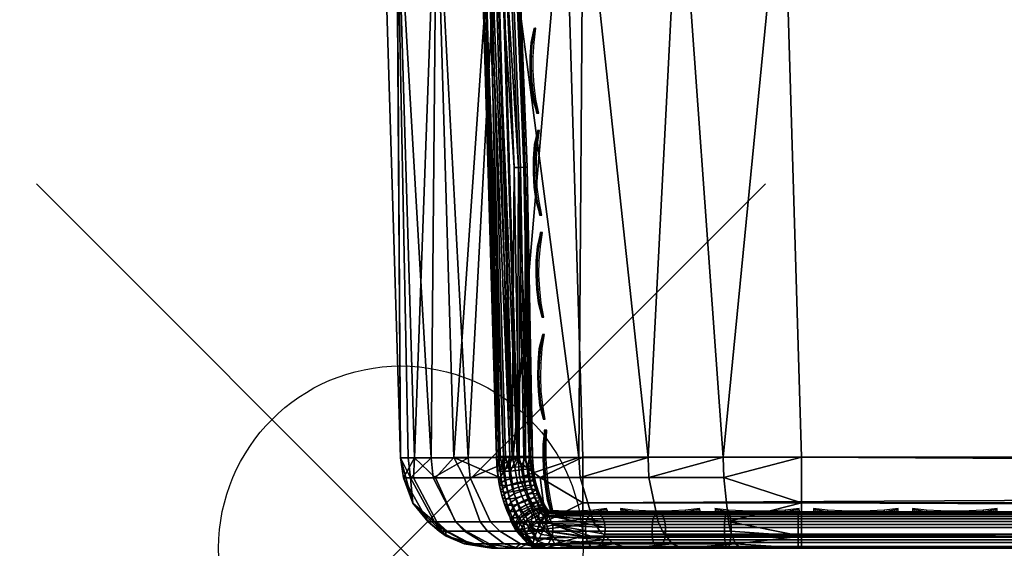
# Model space of a CAD drawing. Header units: inches. Extents: x 0 to 63.6, y -63.6 to 0.
# Tile 143 of 256: x 34.6 to 37.3, y -63.6 to -62.2. Entities that reach past the tile are written whole.
import ezdxf

# ---------------------------------------------------------------- set-up
doc = ezdxf.new("R2010")
doc.units = ezdxf.units.IN
doc.header["$LTSCALE"] = 0.03937
doc.header["$MEASUREMENT"] = 0
doc.header["$PDMODE"] = 35
doc.header["$PDSIZE"] = 1
for name, color, linetype in [('A-FURN-3-NODE', 7, 'Continuous'), ('A-FURN-3-ST', 151, 'Continuous'), ('A-FURN-3-ST-SEAM', 250, 'Continuous'), ('A-FURN-3-STITCH', 15, 'Continuous')]:
    doc.layers.add(name, color=color, linetype=linetype)

msp = doc.modelspace()

# ---------------------------------------------------------------- linework, layer by layer
at = {"layer": 'A-FURN-3-NODE'}
msp.add_point((35.6396, -63.6396), dxfattribs=at)

# ---------------------------------------------------------------- meshes
at = {"layer": 'A-FURN-3-ST'}
mesh = msp.add_polyface(dxfattribs=at)
corners = [(58.7891, -63.6396, 5.25), (36.1387, -63.6396, 5.25), (58.7891, -63.6061, 5.125), (36.1387, -63.6061, 5.125), (58.7891, -63.5146, 5.0335), (36.1387, -63.5146, 5.0335), (58.7891, -63.3896, 5), (36.1387, -63.3896, 5), (58.1891, -63.3896, 18), (36.7388, -63.3896, 18), (58.1891, -63.5146, 17.9665), (36.7388, -63.5146, 17.9665), (58.1891, -63.6061, 17.875), (36.7388, -63.6061, 17.875), (58.1891, -63.6396, 17.75), (36.7388, -63.6396, 17.75), (36.3576, -63.5924, 17.8203), (36.3841, -63.6275, 17.7562), (36.5579, -63.6275, 17.809), (36.5444, -63.5924, 17.8771), (36.5729, -63.6396, 17.7337), (36.4135, -63.6396, 17.6853), (36.5385, -63.5665, 17.9069), (36.5254, -63.4451, 17.9727), (36.5242, -63.3899, 17.9789), (36.3202, -63.4454, 17.9104), (36.3178, -63.3903, 17.9162), (36.3459, -63.5666, 17.8484), (36.4045, -61.7228, 17.9625), (36.6888, -61.7078, 18), (36.2785, -60.0581, 17.9625), (36.5619, -60.0301, 18), (58.1416, -61.2762, 18), (58.0174, -59.1659, 18), (36.3583, -58.36, 18), (57.8166, -57.0616, 18), (36.0784, -56.7009, 18), (35.7229, -55.0564, 18), (58.0995, -57.0299, 17.9625), (57.8211, -54.9239, 17.9625), (59.0391, -63.6396, 16.9), (35.8887, -63.6396, 5.5), (59.0391, -63.6396, 5.5), (35.8887, -63.6396, 16.9), (36.1377, -63.6396, 17.501), (36.2665, -63.6396, 17.6067), (36.0894, -61.7356, 5), (58.7412, -61.2543, 5), (35.9644, -60.0855, 5), (58.6158, -59.1221, 5), (35.764, -58.4429, 5), (58.413, -56.9959, 5), (35.4886, -56.8111, 5), (35.1388, -55.1937, 5)]
mesh.append_faces([[corners[k] for k in face] for face in [(0, 1, 2), (2, 1, 3), (2, 3, 4), (4, 3, 5), (4, 5, 6), (6, 5, 7), (8, 9, 10), (10, 9, 11), (10, 11, 12), (12, 11, 13), (12, 13, 14), (14, 13, 15), (16, 17, 18, 19), (19, 18, 13), (13, 18, 15), (15, 18, 20), (20, 18, 21), (21, 18, 17), (19, 13, 22), (22, 13, 11), (22, 11, 23), (23, 11, 9), (23, 9, 24), (23, 24, 25), (25, 24, 26), (27, 16, 19, 22), (25, 27, 22, 23), (28, 26, 24), (28, 24, 29), (29, 24, 9), (28, 29, 30), (30, 29, 31), (9, 8, 29), (29, 8, 32), (29, 32, 31), (31, 32, 33), (31, 33, 34), (34, 33, 35), (34, 35, 36), (36, 35, 37), (33, 38, 35), (35, 38, 39), (40, 41, 42), (42, 41, 1), (42, 1, 0), (40, 14, 15), (40, 15, 43), (44, 15, 45), (45, 15, 21), (21, 15, 20), (43, 41, 40), (7, 46, 6), (6, 46, 47), (47, 46, 48), (47, 48, 49), (49, 48, 50), (49, 50, 51), (51, 50, 52), (51, 52, 53)]])
mesh = msp.add_polyface(dxfattribs=at)
corners = [(35.5874, -61.7109, 16.9), (35.6387, -63.3914, 16.9), (35.6277, -61.7637, 17.1847), (36.1395, -61.7368, 17.8526), (36.3178, -63.3903, 17.9162), (36.4045, -61.7228, 17.9625), (36.2785, -60.0581, 17.9625), (36.5619, -60.0301, 18), (36.0765, -58.4009, 17.9625), (36.3583, -58.36, 18), (35.7989, -56.7547, 17.9625), (36.0784, -56.7009, 18), (35.4461, -55.1229, 17.9625), (35.5383, -56.8048, 17.8526), (35.814, -58.439, 17.8526), (36.0145, -60.0842, 17.8526), (35.3146, -56.8478, 17.6778), (35.5885, -58.4717, 17.6778), (35.7878, -60.1065, 17.6778), (35.912, -61.7487, 17.6778), (34.6898, -55.3046, 17.1847), (34.9595, -56.7102, 16.9), (35.035, -56.9016, 17.1847), (35.2474, -58.3666, 16.9), (35.3068, -58.5127, 17.1847), (35.4568, -60.0347, 16.9), (35.5045, -60.1345, 17.1847), (35.7375, -61.7579, 17.45), (35.6139, -60.1237, 17.45), (35.4155, -58.4969, 17.45), (35.1429, -56.8808, 17.45), (34.9666, -55.2381, 17.6778), (34.7967, -55.2789, 17.45), (36.0894, -61.7356, 5), (35.8983, -61.7456, 5.0381), (35.9644, -60.0855, 5), (35.774, -60.1043, 5.0381), (35.764, -58.4429, 5), (35.5747, -58.4704, 5.0381), (35.4886, -56.8111, 5), (35.3007, -56.8473, 5.0381), (35.1388, -55.1937, 5), (34.9595, -56.7102, 5.5), (34.6897, -55.3017, 5.3087), (35.035, -56.8984, 5.3087), (35.2474, -58.3666, 5.5), (35.3069, -58.5093, 5.3087), (35.4568, -60.0347, 5.5), (35.5047, -60.1309, 5.3087), (35.5874, -61.7109, 5.5), (35.6281, -61.7599, 5.3087), (35.6387, -63.3914, 5.5), (35.7364, -61.7542, 5.1464), (35.6126, -60.1203, 5.1464), (35.4141, -58.4937, 5.1464), (35.1415, -56.8779, 5.1464), (34.7951, -55.2764, 5.1464), (34.9528, -55.2385, 5.0381), (34.5938, -55.0692, 5.5)]
mesh.append_faces([[corners[k] for k in face] for face in [(0, 1, 2), (3, 4, 5), (6, 7, 8), (8, 7, 9), (8, 9, 10), (10, 9, 11), (10, 11, 12), (10, 13, 14, 8), (8, 14, 15, 6), (6, 15, 3, 5), (13, 16, 17, 14), (14, 17, 18, 15), (15, 18, 19, 3), (20, 21, 22), (22, 21, 23), (22, 23, 24), (24, 23, 25), (24, 25, 26), (26, 25, 0), (26, 0, 2), (26, 2, 27, 28), (28, 27, 19, 18), (28, 18, 17, 29), (29, 17, 16, 30), (30, 16, 31, 32), (26, 28, 29, 24), (24, 29, 30, 22), (22, 30, 32, 20), (33, 34, 35), (35, 34, 36), (35, 36, 37), (37, 36, 38), (37, 38, 39), (39, 38, 40), (39, 40, 41), (42, 43, 44), (42, 44, 45), (45, 44, 46), (45, 46, 47), (47, 46, 48), (47, 48, 49), (49, 48, 50), (49, 50, 51), (36, 34, 52, 53), (53, 52, 50, 48), (53, 48, 46, 54), (54, 46, 44, 55), (55, 44, 43, 56), (36, 53, 54, 38), (38, 54, 55, 40), (40, 55, 56, 57), (49, 1, 0), (49, 0, 47), (47, 0, 25), (47, 25, 45), (45, 25, 23), (45, 23, 42), (42, 23, 21), (42, 21, 58)]])
mesh = msp.add_polyface(dxfattribs=at)
corners = [(35.9474, -63.3903, 5.0381), (36.1387, -63.3896, 5), (36.0214, -63.4451, 5.0204), (36.1387, -63.5146, 5.0335), (36.0374, -63.5665, 5.0856), (36.1387, -63.6061, 5.125), (35.7141, -63.567, 5.4643), (35.7642, -63.6064, 5.5), (35.6728, -63.5156, 5.5), (35.647, -63.4462, 5.4587), (35.6387, -63.3914, 5.5), (35.6769, -63.3912, 5.3087), (35.7852, -63.3908, 5.1464), (35.7345, -63.4459, 5.2169), (35.6747, -63.4461, 5.332), (35.738, -63.567, 5.3549), (35.9108, -63.4454, 5.0621), (35.8133, -63.4457, 5.1289), (35.8576, -63.5668, 5.1794), (35.7896, -63.5669, 5.2555), (35.9419, -63.5667, 5.1217), (35.6599, -63.3913, 17.1146), (35.6387, -63.3914, 16.9), (35.6663, -63.4462, 17.1133), (35.6728, -63.5156, 16.9), (35.7323, -63.567, 17.1002), (35.7642, -63.6064, 16.9), (36.3202, -63.4454, 17.9104), (36.3178, -63.3903, 17.9162), (36.1312, -63.4456, 17.8093), (36.1276, -63.3906, 17.8146), (35.9655, -63.4458, 17.6732), (35.961, -63.3908, 17.6778), (35.8295, -63.446, 17.5075), (35.8242, -63.3911, 17.5111), (35.7286, -63.4461, 17.3184), (35.7226, -63.3912, 17.3209), (35.7907, -63.567, 17.2927), (35.8855, -63.5669, 17.4701), (36.013, -63.5668, 17.6257), (36.1685, -63.5667, 17.7534), (36.3459, -63.5666, 17.8484), (35.6277, -61.7637, 17.1847), (35.7375, -61.7579, 17.45), (35.912, -61.7487, 17.6778), (36.1395, -61.7368, 17.8526), (36.0894, -61.7356, 5), (35.8983, -61.7456, 5.0381), (35.6281, -61.7599, 5.3087), (35.7364, -61.7542, 5.1464), (35.5874, -61.7109, 5.5)]
mesh.append_faces([[corners[k] for k in face] for face in [(0, 1, 2), (2, 1, 3), (2, 3, 4), (4, 3, 5), (6, 7, 8), (6, 8, 9), (9, 8, 10), (9, 10, 11), (12, 13, 11), (11, 13, 14), (11, 14, 9), (9, 14, 15, 6), (0, 16, 12), (12, 16, 17), (12, 17, 13), (13, 17, 18, 19), (16, 0, 2), (16, 2, 4, 20), (18, 17, 16, 20), (13, 19, 15, 14), (21, 22, 23), (23, 22, 24), (23, 24, 25), (25, 24, 26), (27, 28, 29), (29, 28, 30), (29, 30, 31), (31, 30, 32), (31, 32, 33), (33, 32, 34), (33, 34, 35), (35, 34, 36), (35, 36, 23), (23, 36, 21), (35, 23, 25, 37), (35, 37, 38, 33), (33, 38, 39, 31), (31, 39, 40, 29), (29, 40, 41, 27), (22, 10, 24), (24, 10, 8), (24, 8, 26), (42, 22, 21), (42, 21, 36), (42, 36, 43), (43, 36, 34), (43, 34, 44), (44, 34, 32), (44, 32, 30), (44, 30, 45), (45, 30, 28), (1, 0, 46), (46, 0, 47), (10, 48, 11), (11, 48, 49), (11, 49, 12), (12, 49, 47), (12, 47, 0), (10, 22, 50)]])
mesh = msp.add_polyface(dxfattribs=at)
corners = [(36.0374, -63.5665, 5.0856), (36.1387, -63.6061, 5.125), (36.0446, -63.5923, 5.1151), (36.0611, -63.6275, 5.1825), (35.9879, -63.6275, 5.2102), (35.9559, -63.5924, 5.1486), (35.9233, -63.6275, 5.2543), (35.8776, -63.5925, 5.2022), (35.8712, -63.6276, 5.3126), (35.8145, -63.5926, 5.2729), (35.8316, -63.6276, 5.3888), (35.7665, -63.5926, 5.3652), (35.8133, -63.6276, 5.4727), (35.7443, -63.5926, 5.4669), (35.7642, -63.6064, 5.5), (35.8887, -63.6396, 5.5), (35.9078, -63.6396, 5.4043), (36.1387, -63.6396, 5.25), (36.0431, -63.6396, 5.269), (35.962, -63.6396, 5.3232), (35.7141, -63.567, 5.4643), (35.738, -63.567, 5.3549), (35.7896, -63.5669, 5.2555), (35.8576, -63.5668, 5.1794), (35.9419, -63.5667, 5.1217), (35.7323, -63.567, 17.1002), (35.7642, -63.6064, 16.9), (35.7621, -63.5927, 17.0943), (35.83, -63.6276, 17.0808), (35.8828, -63.6276, 17.2546), (35.8188, -63.5927, 17.281), (35.9683, -63.6276, 17.4148), (35.9107, -63.5926, 17.4533), (36.0835, -63.6276, 17.5552), (36.0345, -63.5926, 17.6042), (36.2239, -63.6275, 17.6705), (36.1854, -63.5925, 17.7281), (36.3841, -63.6275, 17.7562), (36.3576, -63.5924, 17.8203), (36.4135, -63.6396, 17.6853), (36.2665, -63.6396, 17.6067), (36.1377, -63.6396, 17.501), (36.032, -63.6396, 17.3722), (35.9535, -63.6396, 17.2252), (35.9051, -63.6396, 17.0658), (35.8887, -63.6396, 16.9), (35.7907, -63.567, 17.2927), (35.8855, -63.5669, 17.4701), (36.013, -63.5668, 17.6257), (36.1685, -63.5667, 17.7534), (36.3459, -63.5666, 17.8484), (35.6728, -63.5156, 5.5), (36.7388, -63.6396, 17.75)]
mesh.append_faces([[corners[k] for k in face] for face in [(0, 1, 2), (2, 1, 3), (2, 3, 4, 5), (5, 4, 6, 7), (7, 6, 8, 9), (9, 8, 10, 11), (11, 10, 12, 13), (13, 12, 14), (14, 12, 15), (15, 12, 16), (16, 12, 10), (16, 10, 8), (1, 17, 3), (3, 17, 18), (3, 18, 4), (4, 18, 19), (4, 19, 6), (6, 19, 8), (19, 16, 8), (13, 14, 20), (20, 21, 11, 13), (22, 23, 7, 9), (24, 0, 2, 5), (24, 5, 7, 23), (22, 9, 11, 21), (25, 26, 27), (27, 26, 28), (27, 28, 29, 30), (30, 29, 31, 32), (32, 31, 33, 34), (34, 33, 35, 36), (36, 35, 37, 38), (39, 37, 40), (40, 37, 35), (40, 35, 41), (41, 35, 33), (41, 33, 42), (42, 33, 31), (42, 31, 43), (43, 31, 29), (43, 29, 44), (44, 29, 28), (44, 28, 45), (45, 28, 26), (46, 25, 27, 30), (46, 30, 32, 47), (47, 32, 34, 48), (48, 34, 36, 49), (49, 36, 38, 50), (26, 51, 14), (26, 14, 45), (45, 14, 15), (45, 52, 44), (44, 52, 43), (43, 52, 42), (42, 52, 41), (15, 16, 17), (17, 16, 19), (17, 19, 18)]])
at = {"layer": 'A-FURN-3-ST-SEAM'}
mesh = msp.add_polyface(dxfattribs=at)
corners = [(35.9212, -63.3896, 17.7173), (35.9212, -63.3877, 17.7173), (35.9083, -63.3896, 17.7027), (35.9083, -63.3877, 17.7027), (35.902, -63.3896, 17.6843), (35.902, -63.3877, 17.6842), (35.9032, -63.3896, 17.6648), (35.9032, -63.3877, 17.6648), (35.9118, -63.3877, 17.6473), (35.9118, -63.3896, 17.6473), (35.9264, -63.3877, 17.6344), (35.9205, -63.4214, 17.639), (35.9038, -63.426, 17.6695), (35.9048, -63.4276, 17.6872), (35.912, -63.4285, 17.7035), (35.9251, -63.4539, 17.6344), (35.909, -63.4625, 17.6644), (35.9101, -63.4655, 17.6819), (35.9127, -63.4801, 17.6607), (35.914, -63.4838, 17.678), (35.9172, -63.497, 17.6562), (35.9187, -63.5016, 17.6733), (35.9175, -63.4671, 17.6981), (35.9215, -63.4859, 17.6941), (35.8656, -61.7985, 17.6473), (35.8802, -61.7978, 17.6344), (35.9449, -63.3877, 17.628), (35.8958, -61.7427, 17.628), (35.857, -61.7988, 17.6648), (35.8558, -61.7989, 17.6842), (35.8621, -61.7986, 17.7027), (35.875, -61.798, 17.7173), (35.9388, -63.3877, 17.7259), (35.8925, -61.7973, 17.7259), (35.918, -61.7961, 17.6292), (35.8677, -60.9911, 17.6292), (35.8802, -60.9903, 17.7208), (35.9092, -61.742, 17.7271), (35.9305, -61.7956, 17.7208)]
mesh.append_faces([[corners[k] for k in face] for face in [(0, 1, 2), (2, 1, 3), (2, 3, 4), (4, 3, 5), (4, 5, 6), (6, 5, 7), (6, 7, 8), (6, 8, 9), (9, 8, 10), (9, 11, 12), (9, 12, 6), (6, 12, 4), (4, 12, 13), (4, 13, 2), (2, 13, 14), (2, 14, 0), (12, 11, 15, 16), (13, 12, 16, 17), (17, 16, 18, 19), (19, 18, 20, 21), (14, 13, 17, 22), (22, 17, 19, 23), (24, 25, 8), (8, 25, 10), (26, 25, 27), (8, 7, 24), (24, 7, 28), (7, 5, 28), (28, 5, 29), (5, 3, 29), (29, 3, 30), (3, 1, 30), (30, 1, 31), (1, 32, 31), (31, 32, 33), (34, 27, 35), (36, 37, 38)]])
mesh = msp.add_polyface(dxfattribs=at)
corners = [(35.9388, -63.3896, 17.7259), (35.9583, -63.3877, 17.7271), (35.9388, -63.3877, 17.7259), (35.9212, -63.3896, 17.7173), (35.9212, -63.3877, 17.7173), (35.9768, -63.3896, 17.7208), (35.9914, -63.3877, 17.7078), (35.9768, -63.3877, 17.7208), (35.9582, -63.3896, 17.7271), (35.9449, -63.3877, 17.628), (35.9643, -63.3877, 17.6292), (35.9449, -63.3896, 17.628), (35.9643, -63.3896, 17.6292), (35.9818, -63.3877, 17.6377), (35.9946, -63.3896, 17.6522), (35.9947, -63.3877, 17.6522), (36.0011, -63.3877, 17.6706), (35.9264, -63.3877, 17.6344), (35.8802, -61.7978, 17.6344), (35.8925, -61.7973, 17.7259), (35.9092, -61.742, 17.7271), (35.918, -61.7961, 17.6292), (35.9355, -61.7953, 17.6377), (35.9675, -62.5948, 17.6377), (35.9501, -62.5952, 17.6292), (35.9804, -62.5945, 17.6522), (35.952, -61.7401, 17.6706), (35.9484, -61.7948, 17.6522), (35.8981, -60.9891, 17.6522), (35.8958, -61.7427, 17.628), (35.8948, -60.9893, 17.7078), (35.9451, -61.7949, 17.7078), (35.9537, -61.7945, 17.6902), (35.9033, -60.9887, 17.6902), (35.9857, -62.5944, 17.6902), (36, -63.3877, 17.6902), (35.9772, -62.5946, 17.7078), (35.9626, -62.5949, 17.7208), (35.9305, -61.7956, 17.7208)]
mesh.append_faces([[corners[k] for k in face] for face in [(0, 1, 2), (3, 2, 4), (5, 6, 7), (8, 7, 1), (9, 10, 11), (12, 10, 13), (14, 13, 15), (14, 15, 16), (17, 18, 9), (2, 1, 19), (19, 1, 20), (21, 22, 23, 24), (24, 23, 10), (10, 23, 13), (13, 23, 25), (13, 25, 15), (15, 25, 16), (16, 25, 26), (26, 25, 27), (26, 27, 28), (10, 9, 24), (24, 9, 29), (24, 29, 21), (22, 27, 25, 23), (30, 31, 32, 33), (33, 32, 26), (26, 32, 34), (26, 34, 16), (16, 34, 35), (35, 34, 36), (35, 36, 6), (6, 36, 37), (6, 37, 7), (7, 37, 1), (1, 37, 20), (20, 37, 38), (36, 34, 32, 31), (31, 38, 37, 36)]])
mesh = msp.add_polyface(dxfattribs=at)
corners = [(35.9212, -63.3896, 17.7173), (35.912, -63.4285, 17.7035), (35.9244, -63.4285, 17.7164), (35.97, -63.4157, 17.6296), (35.9852, -63.4151, 17.6388), (35.9891, -63.4422, 17.635), (35.9739, -63.4433, 17.6257), (35.9917, -63.4549, 17.6324), (35.9766, -63.4563, 17.623), (35.9947, -63.4664, 17.6294), (35.9797, -63.4681, 17.62), (35.9983, -63.4776, 17.6258), (35.9834, -63.4795, 17.6163), (35.9527, -63.417, 17.6261), (35.9568, -63.4458, 17.6221), (35.9596, -63.4594, 17.6193), (35.9628, -63.4719, 17.6161), (35.9668, -63.484, 17.6121), (35.9881, -63.4914, 17.6117), (35.9716, -63.4964, 17.6073), (35.9934, -63.5033, 17.6064), (35.9772, -63.5088, 17.6018), (35.9354, -63.419, 17.6296), (35.9397, -63.4495, 17.6253), (35.9427, -63.4641, 17.6223), (35.9463, -63.4775, 17.6188), (35.9505, -63.4906, 17.6145), (35.9557, -63.5039, 17.6094), (35.9205, -63.4214, 17.639), (35.9251, -63.4539, 17.6344), (35.9284, -63.4695, 17.6312), (35.9322, -63.4842, 17.6274), (35.9369, -63.4984, 17.6228), (35.9424, -63.5127, 17.6173), (35.909, -63.4625, 17.6644), (35.9127, -63.4801, 17.6607), (35.9172, -63.497, 17.6562), (35.9225, -63.5135, 17.6509), (35.9215, -63.4859, 17.6941), (35.914, -63.4838, 17.678), (35.9187, -63.5016, 17.6733), (35.9263, -63.504, 17.6893), (35.9175, -63.4671, 17.6981), (35.9298, -63.4672, 17.711), (35.9338, -63.486, 17.707), (35.9386, -63.5041, 17.7022), (35.9404, -63.4277, 17.7239), (35.9458, -63.4656, 17.7186), (35.9497, -63.484, 17.7147), (35.9544, -63.5018, 17.71), (35.9752, -63.4239, 17.7204), (35.9801, -63.4587, 17.7155), (35.9837, -63.4754, 17.712), (35.9879, -63.4913, 17.7078), (35.9942, -63.4542, 17.7056), (35.9896, -63.4216, 17.7102), (35.9975, -63.4699, 17.7024), (36.0014, -63.4846, 17.6985)]
mesh.append_faces([[corners[k] for k in face] for face in [(0, 1, 2), (3, 4, 5, 6), (6, 5, 7, 8), (8, 7, 9, 10), (10, 9, 11, 12), (13, 3, 6, 14), (14, 6, 8, 15), (15, 8, 10, 16), (16, 10, 12, 17), (17, 12, 18, 19), (19, 18, 20, 21), (22, 13, 14, 23), (23, 14, 15, 24), (24, 15, 16, 25), (25, 16, 17, 26), (26, 17, 19, 27), (28, 22, 23, 29), (29, 23, 24, 30), (30, 24, 25, 31), (31, 25, 26, 32), (32, 26, 27, 33), (34, 29, 30, 35), (35, 30, 31, 36), (36, 31, 32, 37), (38, 39, 40, 41), (2, 1, 42, 43), (43, 42, 38, 44), (44, 38, 41, 45), (46, 2, 43, 47), (47, 43, 44, 48), (48, 44, 45, 49), (50, 46, 47, 51), (51, 47, 48, 52), (52, 48, 49, 53), (54, 55, 50, 51), (54, 51, 52, 56), (56, 52, 53, 57)]])
mesh = msp.add_polyface(dxfattribs=at)
corners = [(35.9582, -63.3896, 17.7271), (35.9583, -63.3877, 17.7271), (35.9388, -63.3896, 17.7259), (35.9388, -63.3877, 17.7259), (35.9212, -63.3896, 17.7173), (35.9118, -63.3896, 17.6473), (35.9264, -63.3877, 17.6344), (35.9264, -63.3896, 17.6344), (35.9449, -63.3877, 17.628), (35.9449, -63.3896, 17.628), (36.0011, -63.3896, 17.6706), (36.0011, -63.3877, 17.6706), (36, -63.3896, 17.6901), (36, -63.3877, 17.6902), (35.9914, -63.3896, 17.7078), (35.9914, -63.3877, 17.7078), (35.9768, -63.3896, 17.7208), (35.9768, -63.3877, 17.7208), (36.0025, -63.4163, 17.6691), (35.9992, -63.4192, 17.6953), (35.9966, -63.4153, 17.6525), (35.9946, -63.3896, 17.6522), (35.9852, -63.4151, 17.6388), (35.9817, -63.3896, 17.6377), (35.97, -63.4157, 17.6296), (35.9643, -63.3896, 17.6292), (35.9527, -63.417, 17.6261), (35.9354, -63.419, 17.6296), (35.9205, -63.4214, 17.639), (35.9244, -63.4285, 17.7164), (35.9404, -63.4277, 17.7239), (35.9752, -63.4239, 17.7204), (35.9896, -63.4216, 17.7102), (35.9643, -63.3877, 17.6292), (35.9818, -63.3877, 17.6377)]
mesh.append_faces([[corners[k] for k in face] for face in [(0, 1, 2), (2, 3, 4), (5, 6, 7), (7, 6, 8), (7, 8, 9), (10, 11, 12), (12, 11, 13), (12, 13, 14), (14, 13, 15), (14, 15, 16), (16, 17, 0), (10, 12, 18), (18, 12, 19), (18, 20, 10), (10, 20, 21), (21, 20, 22), (21, 22, 23), (23, 22, 24), (23, 24, 25), (25, 24, 26), (25, 26, 9), (9, 26, 27), (9, 27, 7), (7, 27, 28), (7, 28, 5), (4, 29, 2), (2, 29, 30), (2, 30, 0), (0, 30, 31), (0, 31, 16), (16, 31, 32), (16, 32, 14), (14, 32, 19), (14, 19, 12), (9, 33, 25), (25, 34, 23), (23, 34, 21), (11, 10, 21)]])
mesh = msp.add_polyface(dxfattribs=at)
corners = [(36.0025, -63.4163, 17.6691), (35.9992, -63.4192, 17.6953), (36.0042, -63.4305, 17.6674), (36.0035, -63.4498, 17.691), (36.0065, -63.4445, 17.6652), (36.0092, -63.4578, 17.6625), (36.0066, -63.4644, 17.688), (36.0124, -63.47, 17.6593), (36.0101, -63.478, 17.6845), (36.0163, -63.4817, 17.6555), (36.0144, -63.4911, 17.6802), (36.021, -63.4938, 17.6508), (36.0196, -63.5044, 17.6751), (36.0264, -63.506, 17.6454), (36.0197, -63.5018, 17.6296), (36.0144, -63.49, 17.6348), (36.0098, -63.4783, 17.6393), (36.0061, -63.467, 17.643), (36.0031, -63.4554, 17.646), (36.0005, -63.4425, 17.6486), (35.9966, -63.4153, 17.6525), (35.9852, -63.4151, 17.6388), (35.9891, -63.4422, 17.635), (35.9917, -63.4549, 17.6324), (35.9947, -63.4664, 17.6294), (35.9983, -63.4776, 17.6258), (36.0029, -63.4892, 17.6213), (36.0081, -63.5009, 17.6161), (35.9834, -63.4795, 17.6163), (35.9881, -63.4914, 17.6117), (35.9934, -63.5033, 17.6064), (35.9896, -63.4216, 17.7102), (35.9942, -63.4542, 17.7056), (36.0014, -63.4846, 17.6985), (35.9879, -63.4913, 17.7078), (35.9929, -63.5068, 17.7029), (36.006, -63.4989, 17.6939), (35.9975, -63.4699, 17.7024)]
mesh.append_faces([[corners[k] for k in face] for face in [(0, 1, 2), (2, 1, 3), (2, 3, 4), (4, 3, 5), (5, 3, 6), (5, 6, 7), (7, 6, 8), (7, 8, 9), (9, 8, 10), (9, 10, 11), (11, 10, 12), (11, 12, 13), (13, 14, 11), (11, 14, 15), (11, 15, 9), (9, 15, 16), (9, 16, 7), (7, 16, 17), (7, 17, 5), (5, 17, 18), (5, 18, 4), (4, 18, 19), (4, 19, 2), (2, 19, 0), (0, 19, 20), (21, 20, 19, 22), (22, 19, 18, 23), (23, 18, 17, 24), (24, 17, 16, 25), (25, 16, 15, 26), (26, 15, 14, 27), (28, 25, 26, 29), (29, 26, 27, 30), (3, 1, 31, 32), (33, 34, 35, 36), (3, 32, 37, 6), (6, 37, 33, 8), (8, 33, 36, 10)]])
mesh = msp.add_polyface(dxfattribs=at)
corners = [(35.9664, -63.5588, 17.5934), (35.9627, -63.5529, 17.5971), (35.9747, -63.5415, 17.5905), (35.9781, -63.547, 17.5871), (35.9895, -63.5319, 17.5896), (35.9927, -63.5369, 17.5864), (36.0052, -63.5254, 17.5947), (36.0082, -63.5302, 17.5917), (36.001, -63.5485, 17.5782), (35.9955, -63.5773, 17.5669), (35.987, -63.5594, 17.5783), (35.9816, -63.5521, 17.5837), (35.9959, -63.5416, 17.5832), (35.9772, -63.5088, 17.6018), (35.9934, -63.5033, 17.6064), (35.9992, -63.5148, 17.6006), (35.9832, -63.5208, 17.5958), (35.9557, -63.5039, 17.6094), (35.9716, -63.4964, 17.6073), (35.9616, -63.5171, 17.6036), (35.9679, -63.5297, 17.5972), (35.9424, -63.5127, 17.6173), (35.9486, -63.5267, 17.6111), (35.9554, -63.5403, 17.6043), (35.9225, -63.5135, 17.6509), (35.9369, -63.4984, 17.6228), (35.9287, -63.5297, 17.6448), (35.9357, -63.5454, 17.6378), (35.9434, -63.5606, 17.6302), (35.9516, -63.5749, 17.622), (35.9187, -63.5016, 17.6733), (35.9172, -63.497, 17.6562), (35.9243, -63.5188, 17.6678), (35.9308, -63.5357, 17.6614), (35.938, -63.5521, 17.6542), (35.946, -63.5678, 17.6463), (35.9263, -63.504, 17.6893), (35.932, -63.5217, 17.6837), (35.9386, -63.5389, 17.6771), (35.946, -63.5556, 17.6698), (35.9541, -63.5717, 17.6617), (35.9386, -63.5041, 17.7022), (35.9443, -63.5218, 17.6965), (35.9509, -63.5391, 17.69), (35.9583, -63.5558, 17.6826), (35.9544, -63.5018, 17.71), (35.96, -63.519, 17.7045), (35.9665, -63.536, 17.6981), (35.9737, -63.5524, 17.6908), (35.9879, -63.4913, 17.7078), (35.9929, -63.5068, 17.7029), (35.9988, -63.5221, 17.697), (36.0054, -63.5372, 17.6904), (35.9817, -63.5681, 17.6829), (36.0127, -63.5516, 17.6831), (35.9761, -63.5722, 17.5838), (35.9702, -63.5643, 17.5896)]
mesh.append_faces([[corners[k] for k in face] for face in [(0, 1, 2, 3), (3, 2, 4, 5), (5, 4, 6, 7), (8, 9, 10), (8, 10, 11, 12), (12, 11, 3, 5), (13, 14, 15, 16), (16, 15, 6, 4), (17, 18, 13, 19), (19, 13, 16, 20), (20, 16, 4, 2), (21, 17, 19, 22), (22, 19, 20, 23), (23, 20, 2, 1), (24, 25, 21, 26), (26, 21, 22, 27), (27, 22, 23, 28), (28, 23, 1, 29), (30, 31, 24, 32), (32, 24, 26, 33), (33, 26, 27, 34), (34, 27, 28, 35), (36, 30, 32, 37), (37, 32, 33, 38), (38, 33, 34, 39), (39, 34, 35, 40), (41, 36, 37, 42), (42, 37, 38, 43), (43, 38, 39, 44), (45, 41, 42, 46), (46, 42, 43, 47), (47, 43, 44, 48), (49, 45, 46, 50), (50, 46, 47, 51), (51, 47, 48, 52), (52, 48, 53, 54), (10, 55, 56, 11), (11, 56, 0, 3)]])
mesh = msp.add_polyface(dxfattribs=at)
corners = [(36.0264, -63.506, 17.6454), (36.0196, -63.5044, 17.6751), (36.0255, -63.5177, 17.6692), (36.0323, -63.5177, 17.6395), (36.0319, -63.5304, 17.6628), (36.0385, -63.5286, 17.6334), (36.0387, -63.5423, 17.6561), (36.0417, -63.543, 17.6505), (36.0082, -63.5302, 17.5917), (36.0052, -63.5254, 17.5947), (36.0197, -63.5226, 17.6046), (36.0226, -63.5273, 17.6017), (36.0313, -63.5236, 17.618), (36.0343, -63.5283, 17.615), (36.0254, -63.5131, 17.6239), (36.0197, -63.5018, 17.6296), (36.0458, -63.5397, 17.6261), (36.0373, -63.5327, 17.6121), (36.0447, -63.5381, 17.6272), (36.0416, -63.5335, 17.6303), (36.042, -63.5391, 17.6074), (36.0303, -63.5379, 17.5941), (36.016, -63.5411, 17.5839), (36.0112, -63.5346, 17.5887), (36.0255, -63.5316, 17.5988), (35.9959, -63.5416, 17.5832), (35.9927, -63.5369, 17.5864), (36.0455, -63.5396, 17.6303), (36.0456, -63.5396, 17.6295), (36.0081, -63.5009, 17.6161), (36.0138, -63.5122, 17.6105), (35.9934, -63.5033, 17.6064), (35.9992, -63.5148, 17.6006), (36.006, -63.4989, 17.6939), (35.9929, -63.5068, 17.7029), (35.9988, -63.5221, 17.697), (36.0115, -63.5133, 17.6884), (36.0054, -63.5372, 17.6904), (36.0178, -63.5274, 17.6822), (36.0127, -63.5516, 17.6831), (36.0247, -63.541, 17.6753), (36.0144, -63.4911, 17.6802)]
mesh.append_faces([[corners[k] for k in face] for face in [(0, 1, 2), (0, 2, 3), (3, 2, 4), (3, 4, 5), (5, 4, 6), (5, 6, 7), (8, 9, 10, 11), (11, 10, 12, 13), (13, 12, 5), (5, 12, 3), (3, 12, 14), (3, 14, 0), (0, 14, 15), (16, 17, 18), (18, 17, 13), (18, 13, 19), (19, 13, 5), (17, 16, 20), (21, 22, 23, 24), (24, 23, 8, 11), (23, 25, 26, 8), (5, 7, 19), (19, 7, 27), (19, 27, 18), (18, 27, 28), (18, 28, 16), (11, 13, 17, 24), (24, 17, 20, 21), (29, 15, 14, 30), (30, 14, 12, 10), (31, 29, 30, 32), (32, 30, 10, 9), (33, 34, 35, 36), (36, 35, 37, 38), (38, 37, 39, 40), (41, 33, 36, 1), (1, 36, 38, 2), (2, 38, 40, 4)]])
mesh = msp.add_polyface(dxfattribs=at)
corners = [(36.0149, -63.5888, 17.6692), (36.0057, -63.6122, 17.6531), (36.147, -63.6092, 17.7684), (36.0013, -63.6294, 17.6287), (36.1524, -63.6241, 17.7603), (36.0013, -63.6296, 17.6283), (36.022, -63.6396, 17.6076), (36.1605, -63.6345, 17.7483), (36.0026, -63.6391, 17.5772), (36.0428, -63.6305, 17.5868), (36.0079, -63.6326, 17.5565), (36.0155, -63.6196, 17.5436), (36.056, -63.6058, 17.5737), (36.0242, -63.602, 17.5403), (36.0326, -63.5825, 17.5472), (36.0437, -63.5496, 17.5859), (36.0563, -63.5749, 17.5733), (36.0189, -63.5573, 17.5691), (35.9955, -63.5773, 17.5669), (35.9824, -63.602, 17.58), (36.0417, -63.543, 17.6505), (36.0387, -63.5423, 17.6561), (36.0339, -63.5537, 17.666), (36.032, -63.5537, 17.6681), (36.024, -63.5704, 17.6724), (36.0205, -63.5651, 17.6754), (35.9903, -63.583, 17.6743), (36.042, -63.5391, 17.6074), (36.0458, -63.5397, 17.6261), (36.0303, -63.5379, 17.5941), (36.016, -63.5411, 17.5839), (36.001, -63.5485, 17.5782), (35.9959, -63.5416, 17.5832), (36.0112, -63.5346, 17.5887), (36.0064, -63.6062, 17.6583), (35.9995, -63.5969, 17.6652), (35.9949, -63.5901, 17.6698), (36.0127, -63.5516, 17.6831), (35.9817, -63.5681, 17.6829), (36.0247, -63.541, 17.6753), (36.0319, -63.5304, 17.6628)]
mesh.append_faces([[corners[k] for k in face] for face in [(0, 1, 2), (1, 3, 4), (5, 6, 3), (3, 6, 7), (5, 8, 6), (6, 8, 9), (9, 8, 10), (9, 10, 11), (9, 11, 12), (12, 11, 13), (12, 13, 14), (15, 16, 14), (14, 16, 12), (15, 14, 17), (17, 14, 18), (18, 14, 13), (18, 13, 11), (19, 11, 10), (20, 21, 22), (22, 21, 23), (22, 23, 24), (24, 23, 25), (24, 25, 0), (0, 25, 26), (27, 28, 15), (27, 15, 29), (29, 15, 30), (15, 17, 30), (30, 17, 31), (30, 31, 32, 33), (17, 18, 31), (34, 1, 0), (34, 0, 35), (35, 0, 36), (37, 38, 26, 25), (39, 37, 25, 23), (40, 39, 23, 21)]])
mesh = msp.add_polyface(dxfattribs=at)
corners = [(35.9955, -63.5773, 17.5669), (36.0155, -63.6196, 17.5436), (35.9824, -63.602, 17.58), (36.0079, -63.6326, 17.5565), (36.0026, -63.6391, 17.5772), (36.0013, -63.6296, 17.6283), (35.9846, -63.622, 17.6034), (36.0149, -63.5888, 17.6692), (35.9903, -63.583, 17.6743), (35.9949, -63.5901, 17.6698), (35.9753, -63.587, 17.6658), (35.9799, -63.5943, 17.6612), (35.9629, -63.5868, 17.653), (35.9675, -63.594, 17.6484), (35.9546, -63.5826, 17.6377), (35.9591, -63.5897, 17.6333), (35.9516, -63.5749, 17.622), (35.9559, -63.5816, 17.6177), (35.9627, -63.5529, 17.5971), (35.9664, -63.5588, 17.5934), (35.987, -63.5594, 17.5783), (35.9761, -63.5722, 17.5838), (35.967, -63.597, 17.6068), (35.9706, -63.6058, 17.6218), (35.9793, -63.6105, 17.6366), (35.9723, -63.601, 17.6436), (35.9637, -63.5965, 17.6286), (36.0013, -63.6294, 17.6287), (35.9917, -63.6107, 17.6494), (36.0057, -63.6122, 17.6531), (36.0064, -63.6062, 17.6583), (35.9995, -63.5969, 17.6652), (35.9847, -63.6012, 17.6565), (35.946, -63.5678, 17.6463), (35.9434, -63.5606, 17.6302), (35.9541, -63.5717, 17.6617), (35.9583, -63.5558, 17.6826), (35.946, -63.5556, 17.6698), (35.9665, -63.5719, 17.6745), (35.9737, -63.5524, 17.6908), (35.9817, -63.5681, 17.6829), (35.9604, -63.5881, 17.6133), (35.9702, -63.5643, 17.5896)]
mesh.append_faces([[corners[k] for k in face] for face in [(0, 1, 2), (2, 3, 4), (5, 6, 4), (4, 6, 2), (7, 8, 9), (9, 8, 10, 11), (11, 10, 12, 13), (13, 12, 14, 15), (15, 14, 16, 17), (17, 16, 18, 19), (20, 0, 21), (21, 0, 2), (21, 2, 22), (22, 2, 6), (22, 6, 23), (23, 6, 24), (23, 24, 25, 26), (26, 25, 13, 15), (6, 5, 24), (24, 5, 27), (24, 27, 28), (28, 27, 29), (28, 29, 30), (31, 9, 11, 32), (32, 11, 13, 25), (28, 30, 31, 32), (33, 34, 16, 14), (35, 33, 14, 12), (36, 37, 35, 38), (38, 35, 12, 10), (39, 36, 38, 40), (40, 38, 10, 8), (21, 22, 41, 42), (42, 41, 17, 19), (22, 23, 26, 41), (41, 26, 15, 17), (24, 28, 32, 25)]])
mesh = msp.add_polyface(dxfattribs=at)
corners = [(36.0458, -63.5397, 17.6261), (36.1823, -63.5431, 17.7159), (36.0437, -63.5496, 17.5859), (36.1907, -63.5524, 17.7033), (36.197, -63.5662, 17.694), (36.1933, -63.5396, 17.7439), (36.3536, -63.5431, 17.8078), (36.1726, -63.5396, 17.7303), (36.0456, -63.5396, 17.6295), (36.2002, -63.5829, 17.6892), (36.0563, -63.5749, 17.5733), (36.1996, -63.6006, 17.69), (36.1955, -63.6168, 17.6961), (36.1799, -63.6378, 17.7193), (36.0428, -63.6305, 17.5868), (36.022, -63.6396, 17.6076), (36.1701, -63.6393, 17.734), (36.1605, -63.6345, 17.7483), (36.3452, -63.6393, 17.8281), (36.3386, -63.6345, 17.8439), (36.3289, -63.5741, 17.8674), (36.332, -63.5584, 17.8599), (36.1509, -63.5584, 17.7627), (36.1463, -63.5741, 17.7694), (36.024, -63.5704, 17.6724), (36.0339, -63.5537, 17.666), (36.1584, -63.5467, 17.7515), (36.0417, -63.543, 17.6505), (36.0455, -63.5396, 17.6303), (36.3372, -63.5467, 17.8475), (36.0149, -63.5888, 17.6692), (36.147, -63.6092, 17.7684), (36.3294, -63.6092, 17.8662), (36.0057, -63.6122, 17.6531), (36.1524, -63.6241, 17.7603), (36.3331, -63.6241, 17.8573), (36.0013, -63.6294, 17.6287), (36.056, -63.6058, 17.5737), (36.352, -63.6378, 17.8117)]
mesh.append_faces([[corners[k] for k in face] for face in [(0, 1, 2), (2, 1, 3), (2, 3, 4), (5, 6, 1), (5, 1, 7), (7, 1, 0), (7, 0, 8), (4, 9, 2), (2, 9, 10), (10, 9, 11), (10, 11, 12), (12, 13, 14), (14, 13, 15), (15, 13, 16), (15, 16, 17), (17, 16, 18, 19), (20, 21, 22, 23), (23, 22, 24), (24, 22, 25), (25, 22, 26), (25, 26, 27), (27, 26, 7), (27, 7, 28), (28, 7, 8), (21, 29, 26, 22), (29, 5, 26), (26, 5, 7), (24, 30, 23), (23, 30, 31), (23, 31, 32, 20), (31, 33, 34), (31, 34, 35, 32), (34, 36, 17), (34, 17, 19, 35), (14, 37, 12), (12, 37, 10), (18, 16, 13, 38)]])
mesh = msp.add_polyface(dxfattribs=at)
corners = [(36.197, -63.5662, 17.694), (36.1907, -63.5524, 17.7033), (36.3594, -63.5524, 17.7939), (36.3637, -63.5662, 17.7835), (36.5427, -63.5524, 17.8491), (36.5448, -63.5662, 17.8381), (36.5445, -63.5396, 17.8825), (36.7296, -63.5431, 17.8826), (36.5397, -63.5431, 17.8639), (36.5364, -63.5396, 17.881), (36.3624, -63.5396, 17.8301), (36.3536, -63.5431, 17.8078), (36.3469, -63.5396, 17.8239), (36.1933, -63.5396, 17.7439), (36.5459, -63.5829, 17.8324), (36.3659, -63.5829, 17.7781), (36.2002, -63.5829, 17.6892), (36.1955, -63.6168, 17.6961), (36.1996, -63.6006, 17.69), (36.3655, -63.6006, 17.7791), (36.3627, -63.6168, 17.7858), (36.5457, -63.6006, 17.8334), (36.5443, -63.6168, 17.8406), (36.5389, -63.6378, 17.868), (36.352, -63.6378, 17.8117), (36.1799, -63.6378, 17.7193), (36.3386, -63.6345, 17.8439), (36.3452, -63.6393, 17.8281), (36.5355, -63.6393, 17.8854), (36.5322, -63.6345, 17.9022), (36.7296, -63.6393, 17.9045), (36.7296, -63.6345, 17.9217), (36.7296, -63.5741, 17.9472), (36.7296, -63.5584, 17.939), (36.5288, -63.5584, 17.9192), (36.5273, -63.5741, 17.9272), (36.332, -63.5584, 17.8599), (36.3289, -63.5741, 17.8674), (36.7296, -63.5467, 17.9255), (36.5314, -63.5467, 17.906), (36.3372, -63.5467, 17.8475), (36.3294, -63.6092, 17.8662), (36.5275, -63.6092, 17.9259), (36.7296, -63.6092, 17.9459), (36.3331, -63.6241, 17.8573), (36.5294, -63.6241, 17.9164), (36.7296, -63.6241, 17.9362), (36.1823, -63.5431, 17.7159), (36.7296, -63.6378, 17.8868)]
mesh.append_faces([[corners[k] for k in face] for face in [(0, 1, 2, 3), (3, 2, 4, 5), (6, 7, 8), (6, 8, 9), (9, 8, 10), (10, 8, 11), (10, 11, 12), (12, 11, 13), (5, 14, 15, 3), (3, 15, 16, 0), (17, 18, 19, 20), (20, 19, 21, 22), (22, 23, 24, 20), (20, 24, 25, 17), (26, 27, 28, 29), (29, 28, 30, 31), (32, 33, 34, 35), (35, 34, 36, 37), (33, 38, 39, 34), (34, 39, 40, 36), (38, 6, 39), (39, 6, 9), (39, 9, 10), (39, 10, 40), (40, 10, 12), (40, 12, 13), (37, 41, 42, 35), (35, 42, 43, 32), (41, 44, 45, 42), (42, 45, 46, 43), (44, 26, 29, 45), (45, 29, 31, 46), (2, 1, 47, 11), (19, 18, 16, 15), (2, 11, 8, 4), (19, 15, 14, 21), (27, 24, 23, 28), (28, 23, 48, 30)]])
mesh = msp.add_polyface(dxfattribs=at)
corners = [(36.5448, -63.5662, 17.8381), (36.5427, -63.5524, 17.8491), (36.7296, -63.5524, 17.8675), (36.7296, -63.5662, 17.8563), (43.8799, -63.5524, 17.8675), (43.8799, -63.5662, 17.8563), (51.0302, -63.5524, 17.8675), (51.0302, -63.5662, 17.8563), (43.8799, -63.5396, 17.9), (51.0302, -63.5431, 17.8826), (43.8799, -63.5431, 17.8826), (36.7296, -63.5396, 17.9), (36.7296, -63.5431, 17.8826), (36.5445, -63.5396, 17.8825), (51.0302, -63.5829, 17.8505), (43.8799, -63.5829, 17.8505), (36.7296, -63.5829, 17.8505), (36.5459, -63.5829, 17.8324), (36.5443, -63.6168, 17.8406), (36.5457, -63.6006, 17.8334), (36.7296, -63.6006, 17.8515), (36.7296, -63.6168, 17.8588), (43.8799, -63.6006, 17.8515), (43.8799, -63.6168, 17.8588), (51.0302, -63.6006, 17.8515), (51.0302, -63.6168, 17.8588), (51.0302, -63.6378, 17.8868), (43.8799, -63.6378, 17.8868), (36.7296, -63.6378, 17.8868), (36.5389, -63.6378, 17.868), (36.7296, -63.6345, 17.9217), (36.7296, -63.6393, 17.9045), (43.8799, -63.6393, 17.9045), (43.8799, -63.6345, 17.9217), (51.0302, -63.6393, 17.9045), (51.0302, -63.6345, 17.9217), (51.0302, -63.5741, 17.9472), (51.0302, -63.5584, 17.939), (43.8799, -63.5584, 17.939), (43.8799, -63.5741, 17.9472), (36.7296, -63.5584, 17.939), (36.7296, -63.5741, 17.9472), (51.0302, -63.5467, 17.9255), (43.8799, -63.5467, 17.9255), (36.7296, -63.5467, 17.9255), (51.0302, -63.5396, 17.9), (36.7296, -63.6092, 17.9459), (43.8799, -63.6092, 17.9459), (51.0302, -63.6092, 17.9459), (36.7296, -63.6241, 17.9362), (43.8799, -63.6241, 17.9362), (51.0302, -63.6241, 17.9362), (36.5397, -63.5431, 17.8639)]
mesh.append_faces([[corners[k] for k in face] for face in [(0, 1, 2, 3), (3, 2, 4, 5), (5, 4, 6, 7), (8, 9, 10), (8, 10, 11), (11, 10, 12), (11, 12, 13), (7, 14, 15, 5), (5, 15, 16, 3), (3, 16, 17, 0), (18, 19, 20, 21), (21, 20, 22, 23), (23, 22, 24, 25), (25, 26, 27, 23), (23, 27, 28, 21), (21, 28, 29, 18), (30, 31, 32, 33), (33, 32, 34, 35), (36, 37, 38, 39), (39, 38, 40, 41), (37, 42, 43, 38), (38, 43, 44, 40), (43, 45, 8), (43, 8, 44), (44, 8, 11), (44, 11, 13), (41, 46, 47, 39), (39, 47, 48, 36), (46, 49, 50, 47), (47, 50, 51, 48), (49, 30, 33, 50), (50, 33, 35, 51), (1, 52, 12, 2), (2, 12, 10, 4), (19, 17, 16, 20), (20, 16, 15, 22), (31, 28, 27, 32)]])
at = {"layer": 'A-FURN-3-STITCH'}
mesh = msp.add_polymesh((7, 4), dxfattribs=at)
for k, corner in enumerate([(36.0101, -62.2135, 17.7447), (36.0087, -62.2135, 17.7425), (36.0058, -62.2136, 17.7382), (36.0043, -62.2137, 17.736), (36.0051, -62.252, 17.749), (35.9999, -62.2522, 17.7493), (35.997, -62.2523, 17.745), (35.9993, -62.2522, 17.7404), (36.0026, -62.2909, 17.7516), (35.9974, -62.2911, 17.752), (35.9945, -62.2912, 17.7477), (35.9967, -62.2911, 17.743), (36.0026, -62.33, 17.7525), (35.9974, -62.3302, 17.7529), (35.9945, -62.3303, 17.7486), (35.9968, -62.3302, 17.7439), (36.0051, -62.369, 17.7517), (36, -62.3692, 17.7521), (35.997, -62.3693, 17.7477), (35.9993, -62.3692, 17.7431), (36.0102, -62.4077, 17.7492), (36.005, -62.4079, 17.7495), (36.0021, -62.408, 17.7452), (36.0044, -62.4079, 17.7405), (36.0178, -62.4459, 17.7449), (36.0163, -62.4459, 17.7428), (36.0134, -62.446, 17.7385), (36.012, -62.4461, 17.7363)]):
    mesh.set_mesh_vertex(divmod(k, 4), corner)
mesh = msp.add_polymesh((7, 4), dxfattribs=at)
for k, corner in enumerate([(36.0201, -62.4934, 17.7447), (36.0187, -62.4934, 17.7425), (36.0158, -62.4935, 17.7382), (36.0143, -62.4935, 17.736), (36.0148, -62.5318, 17.749), (36.0096, -62.532, 17.7493), (36.0067, -62.5321, 17.745), (36.0089, -62.532, 17.7404), (36.012, -62.5708, 17.7516), (36.0068, -62.5709, 17.752), (36.0038, -62.571, 17.7477), (36.0061, -62.5709, 17.743), (36.0117, -62.6098, 17.7525), (36.0065, -62.61, 17.7529), (36.0036, -62.6101, 17.7486), (36.0058, -62.61, 17.7439), (36.0139, -62.6489, 17.7517), (36.0087, -62.649, 17.7521), (36.0058, -62.6491, 17.7477), (36.0081, -62.649, 17.7431), (36.0187, -62.6876, 17.7492), (36.0135, -62.6877, 17.7495), (36.0106, -62.6878, 17.7452), (36.0129, -62.6878, 17.7405), (36.026, -62.7258, 17.7449), (36.0245, -62.7258, 17.7428), (36.0216, -62.7259, 17.7385), (36.0202, -62.7259, 17.7363)]):
    mesh.set_mesh_vertex(divmod(k, 4), corner)
mesh = msp.add_polymesh((7, 4), dxfattribs=at)
for k, corner in enumerate([(36.0279, -62.7733, 17.7447), (36.0265, -62.7733, 17.7425), (36.0236, -62.7734, 17.7382), (36.0221, -62.7734, 17.736), (36.0223, -62.8117, 17.749), (36.0171, -62.8118, 17.7493), (36.0142, -62.8119, 17.745), (36.0165, -62.8119, 17.7404), (36.0192, -62.8506, 17.7516), (36.014, -62.8507, 17.752), (36.0111, -62.8508, 17.7477), (36.0133, -62.8507, 17.743), (36.0186, -62.8897, 17.7525), (36.0134, -62.8898, 17.7529), (36.0105, -62.8899, 17.7486), (36.0128, -62.8898, 17.7439), (36.0205, -62.9288, 17.7517), (36.0154, -62.9289, 17.7521), (36.0124, -62.9289, 17.7477), (36.0147, -62.9289, 17.7431), (36.025, -62.9675, 17.7492), (36.0198, -62.9676, 17.7495), (36.0169, -62.9677, 17.7452), (36.0192, -62.9676, 17.7405), (36.032, -63.0058, 17.7449), (36.0305, -63.0058, 17.7428), (36.0276, -63.0059, 17.7385), (36.0262, -63.0059, 17.7363)]):
    mesh.set_mesh_vertex(divmod(k, 4), corner)
mesh = msp.add_polymesh((7, 4), dxfattribs=at)
for k, corner in enumerate([(36.0336, -63.0533, 17.7447), (36.0322, -63.0533, 17.7425), (36.0292, -63.0533, 17.7382), (36.0278, -63.0534, 17.736), (36.0276, -63.0917, 17.749), (36.0225, -63.0917, 17.7493), (36.0195, -63.0918, 17.745), (36.0218, -63.0918, 17.7404), (36.0242, -63.1306, 17.7516), (36.019, -63.1306, 17.752), (36.0161, -63.1306, 17.7477), (36.0184, -63.1306, 17.743), (36.0233, -63.1696, 17.7525), (36.0181, -63.1697, 17.7529), (36.0152, -63.1697, 17.7486), (36.0175, -63.1697, 17.7439), (36.025, -63.2087, 17.7517), (36.0198, -63.2088, 17.7521), (36.0169, -63.2088, 17.7477), (36.0191, -63.2088, 17.7431), (36.0292, -63.2475, 17.7492), (36.024, -63.2475, 17.7495), (36.0211, -63.2476, 17.7452), (36.0233, -63.2476, 17.7405), (36.0359, -63.2858, 17.7449), (36.0344, -63.2858, 17.7428), (36.0314, -63.2858, 17.7385), (36.03, -63.2859, 17.7363)]):
    mesh.set_mesh_vertex(divmod(k, 4), corner)
mesh = msp.add_polymesh((7, 4), dxfattribs=at)
for k, corner in enumerate([(36.0405, -63.3157, 17.7498), (36.0386, -63.3156, 17.748), (36.0346, -63.3154, 17.7447), (36.0326, -63.3153, 17.743), (36.0386, -63.3548, 17.7494), (36.0337, -63.3555, 17.7511), (36.0297, -63.3552, 17.7477), (36.0307, -63.3544, 17.7426), (36.0387, -63.3938, 17.7467), (36.0338, -63.3945, 17.7484), (36.0298, -63.3942, 17.745), (36.0308, -63.3934, 17.74), (36.0407, -63.4325, 17.7418), (36.0358, -63.4332, 17.7434), (36.0319, -63.433, 17.74), (36.0328, -63.4321, 17.735), (36.0448, -63.4707, 17.7345), (36.0399, -63.4714, 17.7362), (36.036, -63.4712, 17.7328), (36.0369, -63.4703, 17.7277), (36.0508, -63.5082, 17.725), (36.0459, -63.5088, 17.7267), (36.042, -63.5086, 17.7233), (36.0429, -63.5077, 17.7182), (36.0588, -63.5447, 17.7134), (36.0568, -63.5446, 17.7117), (36.0528, -63.5443, 17.7083), (36.0509, -63.5442, 17.7066)]):
    mesh.set_mesh_vertex(divmod(k, 4), corner)
mesh = msp.add_polymesh((7, 4), dxfattribs=at)
for k, corner in enumerate([(36.0158, -63.5303, 17.6798), (36.0167, -63.5325, 17.6786), (36.0184, -63.5368, 17.6763), (36.0192, -63.5389, 17.6751), (36.0431, -63.5346, 17.7075), (36.0418, -63.5393, 17.7093), (36.0435, -63.5436, 17.707), (36.0465, -63.5432, 17.7028), (36.0723, -63.5372, 17.7334), (36.071, -63.5419, 17.7352), (36.0727, -63.5462, 17.7329), (36.0757, -63.5458, 17.7287), (36.1032, -63.538, 17.7574), (36.1018, -63.5427, 17.7592), (36.1035, -63.547, 17.7569), (36.1066, -63.5467, 17.7527), (36.1355, -63.5372, 17.7793), (36.1342, -63.5419, 17.7812), (36.1359, -63.5462, 17.7788), (36.1389, -63.5458, 17.7746), (36.1692, -63.5346, 17.7991), (36.1678, -63.5393, 17.8009), (36.1695, -63.5436, 17.7985), (36.1726, -63.5432, 17.7943), (36.2039, -63.5303, 17.8165), (36.2047, -63.5325, 17.8154), (36.2065, -63.5368, 17.813), (36.2073, -63.539, 17.8118)]):
    mesh.set_mesh_vertex(divmod(k, 4), corner)
mesh = msp.add_polymesh((7, 4), dxfattribs=at)
for k, corner in enumerate([(36.242, -63.5303, 17.838), (36.2425, -63.5325, 17.8366), (36.2435, -63.5368, 17.8339), (36.244, -63.5389, 17.8326), (36.2755, -63.5346, 17.8577), (36.2747, -63.5393, 17.8598), (36.2757, -63.5436, 17.8571), (36.2776, -63.5432, 17.8522), (36.3104, -63.5372, 17.8751), (36.3096, -63.5419, 17.8772), (36.3106, -63.5462, 17.8745), (36.3125, -63.5458, 17.8697), (36.3464, -63.538, 17.8903), (36.3456, -63.5427, 17.8924), (36.3466, -63.547, 17.8897), (36.3485, -63.5467, 17.8849), (36.3833, -63.5372, 17.9031), (36.3825, -63.5419, 17.9052), (36.3836, -63.5462, 17.9025), (36.3854, -63.5458, 17.8977), (36.421, -63.5346, 17.9135), (36.4201, -63.5393, 17.9156), (36.4212, -63.5436, 17.9129), (36.423, -63.5432, 17.908), (36.459, -63.5303, 17.9213), (36.4595, -63.5325, 17.92), (36.4606, -63.5368, 17.9173), (36.4611, -63.539, 17.9159)]):
    mesh.set_mesh_vertex(divmod(k, 4), corner)
mesh = msp.add_polymesh((7, 4), dxfattribs=at)
for k, corner in enumerate([(36.5013, -63.5303, 17.9323), (36.5015, -63.5325, 17.9308), (36.5018, -63.5368, 17.9279), (36.502, -63.5389, 17.9265), (36.5388, -63.5346, 17.9426), (36.5386, -63.5393, 17.9448), (36.5389, -63.5436, 17.9419), (36.5394, -63.5432, 17.9368), (36.5771, -63.5372, 17.9504), (36.5768, -63.5419, 17.9527), (36.5771, -63.5462, 17.9498), (36.5777, -63.5458, 17.9446), (36.6158, -63.538, 17.9557), (36.6155, -63.5427, 17.958), (36.6158, -63.547, 17.9551), (36.6164, -63.5467, 17.9499), (36.6548, -63.5372, 17.9586), (36.6545, -63.5419, 17.9608), (36.6548, -63.5462, 17.9579), (36.6554, -63.5458, 17.9528), (36.6938, -63.5346, 17.9588), (36.6935, -63.5393, 17.9611), (36.6939, -63.5436, 17.9582), (36.6944, -63.5432, 17.953), (36.7326, -63.5303, 17.9566), (36.7327, -63.5325, 17.9552), (36.733, -63.5368, 17.9523), (36.7332, -63.539, 17.9508)]):
    mesh.set_mesh_vertex(divmod(k, 4), corner)
mesh = msp.add_polymesh((7, 4), dxfattribs=at)
for k, corner in enumerate([(36.7718, -63.5303, 17.9558), (36.7718, -63.5325, 17.9543), (36.7717, -63.5368, 17.9514), (36.7717, -63.5389, 17.9499), (36.8102, -63.5346, 17.9615), (36.8103, -63.5393, 17.9637), (36.8102, -63.5436, 17.9608), (36.8101, -63.5432, 17.9556), (36.8491, -63.5372, 17.9646), (36.8492, -63.5419, 17.9669), (36.8491, -63.5462, 17.964), (36.849, -63.5458, 17.9588), (36.8882, -63.538, 17.9652), (36.8883, -63.5427, 17.9675), (36.8882, -63.547, 17.9646), (36.8881, -63.5467, 17.9594), (36.9273, -63.5372, 17.9633), (36.9273, -63.5419, 17.9656), (36.9272, -63.5462, 17.9627), (36.9272, -63.5458, 17.9575), (36.966, -63.5346, 17.9589), (36.9661, -63.5393, 17.9611), (36.966, -63.5436, 17.9582), (36.9659, -63.5432, 17.953), (37.0043, -63.5303, 17.9519), (37.0042, -63.5325, 17.9505), (37.0042, -63.5368, 17.9476), (37.0042, -63.539, 17.9461)]):
    mesh.set_mesh_vertex(divmod(k, 4), corner)
mesh = msp.add_polymesh((7, 4), dxfattribs=at)
for k, corner in enumerate([(37.0433, -63.5303, 17.9558), (37.0433, -63.5325, 17.9543), (37.0432, -63.5368, 17.9514), (37.0432, -63.5389, 17.9499), (37.0818, -63.5346, 17.9615), (37.0818, -63.5393, 17.9637), (37.0818, -63.5436, 17.9608), (37.0817, -63.5432, 17.9556), (37.1207, -63.5372, 17.9646), (37.1207, -63.5419, 17.9669), (37.1206, -63.5462, 17.964), (37.1206, -63.5458, 17.9588), (37.1597, -63.538, 17.9652), (37.1598, -63.5427, 17.9675), (37.1597, -63.547, 17.9646), (37.1596, -63.5467, 17.9594), (37.1988, -63.5372, 17.9633), (37.1988, -63.5419, 17.9656), (37.1988, -63.5462, 17.9627), (37.1987, -63.5458, 17.9575), (37.2375, -63.5346, 17.9589), (37.2376, -63.5393, 17.9611), (37.2375, -63.5436, 17.9582), (37.2375, -63.5432, 17.953), (37.2758, -63.5303, 17.9519), (37.2758, -63.5325, 17.9505), (37.2757, -63.5368, 17.9476), (37.2757, -63.539, 17.9461)]):
    mesh.set_mesh_vertex(divmod(k, 4), corner)

doc.saveas('drawing.dxf')
